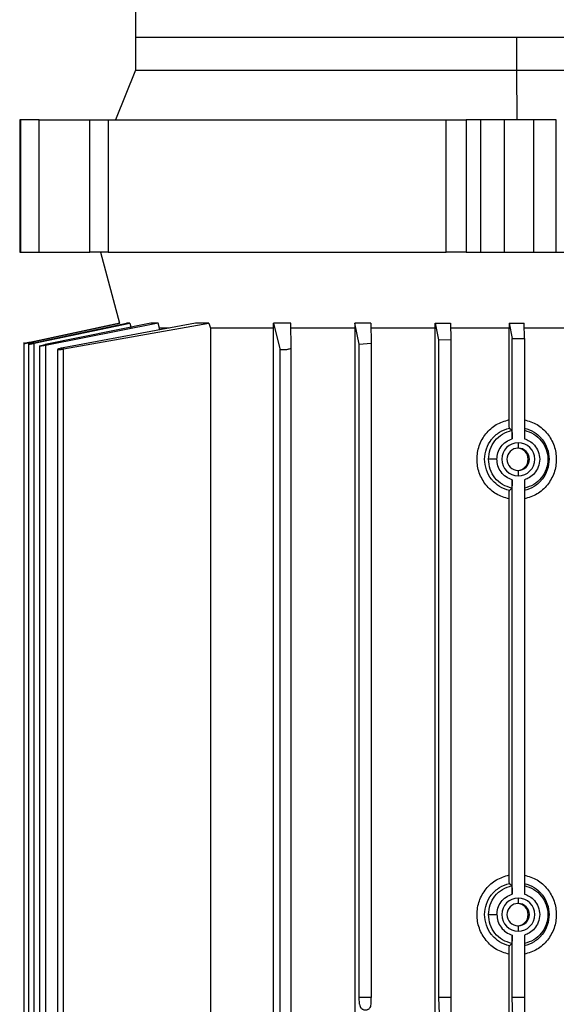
# Model space of a CAD drawing. Header units: millimetres. Extents: x 0 to 420, y 0 to 297.
# Tile 12 of 18: x 201 to 211, y 206 to 224. Entities that reach past the tile are written whole.
import ezdxf

# ---------------------------------------------------------------- set-up
doc = ezdxf.new("R2010")
doc.units = ezdxf.units.MM

msp = doc.modelspace()

# ---------------------------------------------------------------- linework, layer by layer
at = {"color": 7, "linetype": 'Continuous', "lineweight": 25}
for p, q in [((203.1989, 224.2105), (203.1989, 223.3204)), ((203.1989, 223.3204), (203.1989, 222.727)), ((203.1989, 223.3204), (216.551, 223.3204)), ((203.1989, 223.3204), (210.0218, 223.3204)), ((210.0218, 223.3204), (210.0218, 222.727)), ((210.0218, 223.3204), (216.551, 223.3204)), ((203.1989, 222.727), (202.8392, 221.8368)), ((203.1989, 222.727), (210.0218, 222.727)), ((210.0218, 222.727), (210.0297, 221.8368)), ((210.0218, 222.727), (216.551, 222.727)), ((201.1219, 221.8368), (201.1219, 219.4631)), ((201.1336, 221.8368), (201.1219, 221.8368)), ((201.1336, 221.8368), (201.1336, 219.4631)), ((201.4724, 221.8368), (201.1336, 221.8368)), ((201.4724, 219.4631), (201.4724, 221.8368)), ((201.4724, 221.8368), (202.3788, 221.8368)), ((202.3788, 219.4631), (202.3788, 221.8368)), ((202.3788, 221.8368), (202.7095, 221.8368)), ((202.7095, 221.8368), (202.7095, 219.4631)), ((202.7095, 221.8368), (208.7621, 221.8368)), ((208.7621, 219.4631), (208.7621, 221.8368)), ((208.7621, 221.8368), (209.1216, 221.8368)), ((209.1216, 221.8368), (209.1216, 219.4631)), ((209.3829, 221.8368), (209.1216, 221.8368)), ((209.3829, 219.4631), (209.3829, 221.8368)), ((209.8067, 221.8368), (209.3829, 221.8368)), ((209.8067, 219.4631), (209.8067, 221.8368)), ((210.3281, 221.8368), (209.8067, 221.8368)), ((210.3281, 221.8368), (210.3281, 219.4631)), ((210.7374, 221.8368), (210.3281, 221.8368)), ((210.7374, 219.4631), (210.7374, 221.8368)), ((201.1219, 219.4631), (201.1336, 219.4631)), ((201.1336, 219.4631), (201.4724, 219.4631)), ((201.4724, 219.4631), (202.3788, 219.4631)), ((202.7095, 219.4631), (202.3788, 219.4631)), ((202.5684, 219.4631), (202.9092, 218.191)), ((202.7095, 219.4631), (208.7621, 219.4631)), ((209.1216, 219.4631), (208.7621, 219.4631)), ((209.1216, 219.4631), (209.3829, 219.4631)), ((209.3829, 219.4631), (209.8067, 219.4631)), ((209.8067, 219.4631), (210.3281, 219.4631)), ((210.3281, 219.4631), (210.7374, 219.4631)), ((210.7374, 219.4631), (210.959, 219.4631)), ((201.2976, 217.8483), (202.9092, 218.191)), ((202.9152, 218.191), (201.3022, 217.8483)), ((201.3773, 217.8408), (203.0383, 218.191)), ((201.3818, 217.8341), (203.0972, 218.191)), ((203.4729, 218.191), (201.5776, 217.8086)), ((203.6012, 218.191), (201.5822, 217.7948)), ((204.2749, 218.191), (201.9004, 217.7517)), ((201.905, 217.7314), (204.5101, 218.191)), ((202.9152, 218.191), (202.9092, 218.191)), ((203.0972, 218.191), (203.0383, 218.191)), ((203.0972, 218.191), (203.1204, 218.1066)), ((203.6012, 218.191), (203.4729, 218.191)), ((203.6263, 218.1066), (203.6012, 218.191)), ((203.8029, 218.1066), (203.6263, 218.1066)), ((203.6263, 218.071), (203.6263, 218.1066)), ((204.5101, 218.191), (204.2749, 218.191)), ((204.5101, 218.191), (204.5394, 218.1066)), ((205.6711, 218.1066), (204.5394, 218.1066)), ((204.5394, 218.1066), (204.5394, 204.4642)), ((205.6711, 218.1066), (205.6723, 218.191)), ((205.6711, 203.7372), (205.6711, 218.1066)), ((205.6723, 218.191), (205.7807, 217.7314)), ((205.9827, 218.191), (205.6723, 218.191)), ((207.1259, 218.1066), (205.9826, 218.1066)), ((205.9883, 217.7517), (205.9827, 218.191)), ((207.127, 218.191), (207.1259, 218.1066)), ((207.1259, 218.1066), (207.1259, 203.7372)), ((207.2059, 217.8195), (207.127, 218.191)), ((207.4141, 218.191), (207.127, 218.191)), ((207.4141, 218.191), (207.4183, 217.8338)), ((208.5663, 218.1066), (207.4141, 218.1066)), ((208.5663, 218.1066), (208.5672, 218.191)), ((208.5663, 203.7372), (208.5663, 218.1066)), ((208.5672, 218.191), (208.6264, 217.8952)), ((208.5672, 218.191), (208.8423, 218.191)), ((209.8917, 218.1066), (208.8422, 218.1066)), ((208.8423, 218.191), (208.8455, 217.9026)), ((209.8927, 218.191), (209.8917, 218.1066)), ((209.8917, 216.4649), (209.8917, 218.1066)), ((209.8927, 218.191), (209.9455, 217.9213)), ((209.8927, 218.191), (210.1636, 218.191)), ((211.2086, 218.1066), (210.1635, 218.1066)), ((210.1666, 217.9213), (210.1636, 218.191)), ((209.9455, 217.9213), (210.056, 217.9214)), ((209.9455, 216.1216), (209.9455, 217.9213)), ((210.056, 217.9214), (210.1666, 217.9213)), ((210.1666, 217.9213), (210.1666, 216.1216)), ((201.1981, 217.8491), (201.1981, 203.7372)), ((201.2777, 217.8416), (201.2777, 203.7372)), ((201.3818, 203.7372), (201.3818, 217.8341)), ((201.4781, 217.7814), (201.4781, 203.7372)), ((201.5822, 217.7948), (201.5822, 203.7372)), ((205.9883, 203.7372), (205.9883, 217.7517)), ((207.2059, 217.8195), (207.4183, 217.8338)), ((207.2059, 206.1109), (207.2059, 217.8195)), ((207.4183, 217.8338), (207.4183, 206.1109)), ((208.6264, 217.8952), (208.8455, 217.9026)), ((208.6264, 217.8952), (208.6264, 206.1109)), ((208.8455, 217.9026), (208.8455, 206.1109)), ((201.8009, 217.7227), (201.8009, 203.7372)), ((201.905, 203.7372), (201.905, 217.7314)), ((205.7807, 217.7314), (205.7807, 203.7372)), ((209.8976, 216.3145), (209.9396, 216.2739)), ((210.056, 216.0509), (210.0539, 215.9545)), ((210.0539, 215.5539), (210.056, 215.4575)), ((209.9455, 207.9619), (209.9455, 215.3867)), ((210.1666, 215.3867), (210.1666, 207.9619)), ((209.9396, 215.2345), (209.8976, 215.1938)), ((209.8917, 208.3052), (209.8917, 215.0434)), ((209.8976, 208.1549), (209.9396, 208.1142)), ((210.056, 207.8912), (210.0539, 207.7948)), ((210.0539, 207.3942), (210.056, 207.2978)), ((209.9455, 206.1109), (209.9455, 207.2271)), ((210.1666, 207.2271), (210.1666, 206.1109)), ((209.9396, 207.0748), (209.8976, 207.0341)), ((209.8917, 203.7372), (209.8917, 206.8838)), ((207.211, 205.9874), (207.2059, 206.1109)), ((207.4183, 206.1109), (207.2059, 206.1109)), ((207.4186, 205.9874), (207.4183, 206.1109)), ((208.8455, 206.1109), (208.6264, 206.1109)), ((208.6264, 206.1109), (208.6386, 205.8183)), ((208.8455, 206.1109), (208.8462, 205.8183)), ((209.9598, 205.7677), (209.9455, 206.1109)), ((210.1666, 206.1109), (209.9455, 206.1109)), ((210.1666, 206.1109), (210.1674, 205.7677))]:
    msp.add_line(p, q, dxfattribs=at)
for centre, radius, start, end in [((210.0561, 215.7542), 0.2967, 90.01115, 269.98885), ((210.056, 215.7542), 0.2967, 270.01115, 89.98885), ((210.054, 215.7542), 0.2003, 90.01115, 269.98885), ((210.0332, 215.7542), 0.2003, 272.97663, 87.02337), ((210.0539, 215.7542), 0.2003, 270.01115, 89.98885), ((210.0561, 207.5945), 0.2967, 90.01115, 269.98885), ((210.056, 207.5945), 0.2967, 270.01115, 89.98885), ((210.054, 207.5945), 0.2003, 90.01115, 269.98885), ((210.0332, 207.5945), 0.2003, 272.97663, 87.02337), ((210.0539, 207.5945), 0.2003, 270.01115, 89.98885)]:
    msp.add_arc(centre, radius, start, end, dxfattribs=at)
for points, knots in [([(201.2976, 217.8483), (201.29, 217.8467), (201.2748, 217.8435), (201.25, 217.8382), (201.2289, 217.8336), (201.2133, 217.8303), (201.2014, 217.8276), (201.1955, 217.8263), (201.2029, 217.8277), (201.2159, 217.8303), (201.2323, 217.8336), (201.254, 217.8381), (201.2793, 217.8435), (201.2946, 217.8467), (201.3022, 217.8483)], [0, 0, 0, 0, 0.0720332, 0.1437717, 0.2501096, 0.3145758, 0.3788798, 0.4998128, 0.6210171, 0.6855154, 0.7496011, 0.8560749, 0.9278505, 1, 1, 1, 1]), ([(201.3773, 217.8408), (201.3696, 217.8392), (201.3543, 217.8359), (201.3295, 217.8304), (201.3085, 217.8254), (201.2929, 217.8215), (201.281, 217.8181), (201.2752, 217.8157), (201.2824, 217.8159), (201.2954, 217.8178), (201.3121, 217.8205), (201.3343, 217.8246), (201.3598, 217.8295), (201.3745, 217.8326), (201.3818, 217.8341)], [0, 0, 0, 0, 0.0724917, 0.145215, 0.2501232, 0.3153982, 0.3805209, 0.4998306, 0.6223322, 0.6858844, 0.7496485, 0.8616285, 0.9307748, 1, 1, 1, 1]), ([(201.5822, 217.7948), (201.5748, 217.7934), (201.5604, 217.7906), (201.5349, 217.7861), (201.5126, 217.7827), (201.4958, 217.7808), (201.4827, 217.7798), (201.4756, 217.7807), (201.4814, 217.7842), (201.4931, 217.7882), (201.5099, 217.7931), (201.5345, 217.7993), (201.5585, 217.8045), (201.5716, 217.8073), (201.576, 217.8082), (201.5776, 217.8086)], [0, 0, 0, 0, 0.0697855, 0.1348335, 0.2503877, 0.313481, 0.3761865, 0.5002172, 0.6175364, 0.6819263, 0.7500357, 0.8747278, 0.9586036, 0.9846358, 1, 1, 1, 1]), ([(201.9004, 217.7517), (201.8872, 217.749), (201.8607, 217.7436), (201.8328, 217.7363), (201.8157, 217.7309), (201.8041, 217.7263), (201.7996, 217.7228), (201.8025, 217.7207), (201.8107, 217.7197), (201.8298, 217.7204), (201.8581, 217.7237), (201.8838, 217.7276), (201.8979, 217.7301), (201.905, 217.7314)], [0, 0, 0, 0, 0.1248233, 0.2495897, 0.3171985, 0.3847137, 0.4995875, 0.5626998, 0.6257222, 0.7495145, 0.8675158, 0.9336565, 1, 1, 1, 1]), ([(205.7807, 217.7314), (205.7814, 217.7301), (205.7828, 217.7276), (205.7923, 217.7237), (205.8122, 217.7204), (205.841, 217.7197), (205.8672, 217.7207), (205.8933, 217.7228), (205.9196, 217.7263), (205.9433, 217.7309), (205.9644, 217.7363), (205.9839, 217.7436), (205.9869, 217.749), (205.9883, 217.7517)], [0, 0, 0, 0, 0.066239, 0.1323044, 0.2501521, 0.3739227, 0.4368997, 0.5000135, 0.6150057, 0.6825608, 0.7502858, 0.8751597, 1, 1, 1, 1]), ([(209.8917, 215.0434), (209.8124, 215.0679), (209.6538, 215.1168), (209.4664, 215.2879), (209.3445, 215.5062), (209.3025, 215.754), (209.3444, 216.0019), (209.4662, 216.2203), (209.6537, 216.3915), (209.8124, 216.4404), (209.8917, 216.4649)], [0, 0, 0, 0, 0.12500395, 0.24994951, 0.37491666, 0.49990143, 0.62490787, 0.74994541, 0.87499278, 1, 1, 1, 1]), ([(209.8976, 216.3145), (209.8968, 216.3175), (209.8952, 216.3234), (209.8933, 216.3589), (209.892, 216.4078), (209.8918, 216.4458), (209.8917, 216.4649)], [0, 0, 0, 0, 0.2498887, 0.4996443, 0.7490472, 1, 1, 1, 1]), ([(210.1635, 216.4649), (210.2427, 216.4404), (210.4011, 216.3915), (210.588, 216.2205), (210.7094, 216.0022), (210.7511, 215.7544), (210.7095, 215.5065), (210.5881, 215.288), (210.4012, 215.1169), (210.2428, 215.0679), (210.1635, 215.0434)], [0, 0, 0, 0, 0.1250039, 0.2499495, 0.3749166, 0.4999014, 0.6249078, 0.7499453, 0.8749927, 1, 1, 1, 1]), ([(209.4526, 215.7542), (209.4589, 215.8187), (209.4714, 215.9475), (209.5382, 216.0623), (209.5785, 216.1128), (209.58, 216.1146), (209.5852, 216.1211), (209.6055, 216.1451), (209.649, 216.189), (209.7444, 216.263), (209.8364, 216.2939), (209.8976, 216.3145)], [0, 0, 0, 0, 0.2505849, 0.5000807, 0.5010183, 0.5028755, 0.5093487, 0.5333279, 0.6253496, 0.7505787, 1, 1, 1, 1]), ([(209.9396, 216.2739), (209.9404, 216.2709), (209.942, 216.2648), (209.9439, 216.2287), (209.9452, 216.1792), (209.9454, 216.1408), (209.9455, 216.1216)], [0, 0, 0, 0, 0.2502285, 0.50021, 0.7500911, 1, 1, 1, 1]), ([(210.1639, 216.3145), (210.2249, 216.2938), (210.3391, 216.255), (210.435, 216.1691), (210.4757, 216.1207), (210.4809, 216.1142), (210.4823, 216.1124), (210.5225, 216.0618), (210.5856, 215.9473), (210.6182, 215.7543), (210.5856, 215.5612), (210.5225, 215.4466), (210.4826, 215.3963), (210.4822, 215.3958), (210.4808, 215.394), (210.4757, 215.3876), (210.4554, 215.3635), (210.4119, 215.3195), (210.3168, 215.2454), (210.225, 215.2144), (210.1639, 215.1938)], [0, 0, 0, 0, 0.12484192, 0.23342938, 0.24542792, 0.24862651, 0.24979991, 0.24995761, 0.37487118, 0.49973193, 0.62474912, 0.74975613, 0.74991376, 0.75018818, 0.75108742, 0.75428742, 0.76629248, 0.8126878, 0.87514969, 1, 1, 1, 1]), ([(209.6724, 215.7542), (209.676, 215.7936), (209.6832, 215.8748), (209.7423, 215.9855), (209.8313, 216.0755), (209.908, 216.1065), (209.9455, 216.1216)], [0, 0, 0, 0, 0.24084547, 0.49634465, 0.75381563, 1, 1, 1, 1]), ([(210.1666, 216.1216), (210.1978, 216.1095), (210.2656, 216.0833), (210.3547, 216.0051), (210.4228, 215.8924), (210.4484, 215.7542), (210.4228, 215.616), (210.3547, 215.5033), (210.2656, 215.425), (210.1978, 215.3988), (210.1666, 215.3867)], [0, 0, 0, 0, 0.1023485, 0.2218879, 0.3564467, 0.4999996, 0.6435526, 0.7781116, 0.8976513, 1, 1, 1, 1]), ([(209.8976, 215.1938), (209.8364, 215.2145), (209.7222, 215.2533), (209.626, 215.339), (209.5848, 215.3877), (209.5794, 215.3944), (209.5379, 215.4465), (209.4713, 215.5612), (209.4588, 215.6898), (209.4526, 215.7542)], [0, 0, 0, 0, 0.24981618, 0.46631272, 0.49042877, 0.49909852, 0.50019436, 0.75015143, 1, 1, 1, 1]), ([(209.6724, 215.7542), (209.6542, 215.7542), (209.6163, 215.7542), (209.5666, 215.7542), (209.5308, 215.7542), (209.5243, 215.7542), (209.5211, 215.7542)], [0, 0, 0, 0, 0.2406638, 0.5, 0.7593362, 1, 1, 1, 1]), ([(209.9455, 215.3867), (209.908, 215.4019), (209.8313, 215.4328), (209.7423, 215.5228), (209.6832, 215.6336), (209.676, 215.7148), (209.6724, 215.7542)], [0, 0, 0, 0, 0.2461843, 0.5036552, 0.7591544, 1, 1, 1, 1]), ([(209.9455, 215.3867), (209.9454, 215.3675), (209.9452, 215.3292), (209.9439, 215.2796), (209.942, 215.2435), (209.9404, 215.2375), (209.9396, 215.2345)], [0, 0, 0, 0, 0.2500416, 0.4999801, 0.7499092, 1, 1, 1, 1]), ([(209.8917, 215.0434), (209.8918, 215.0624), (209.892, 215.1004), (209.8931, 215.142), (209.8943, 215.1677), (209.8957, 215.187), (209.8968, 215.1912), (209.8976, 215.1938)], [0, 0, 0, 0, 0.249727, 0.4992662, 0.6317659, 0.7636149, 1, 1, 1, 1]), ([(209.8917, 206.8838), (209.8131, 206.9079), (209.6555, 206.9564), (209.4679, 207.1263), (209.3448, 207.3449), (209.3023, 207.5946), (209.3449, 207.8442), (209.4679, 208.0628), (209.6555, 208.2326), (209.8131, 208.2811), (209.8917, 208.3052)], [0, 0, 0, 0, 0.12382335, 0.24845331, 0.37397187, 0.50003714, 0.62607756, 0.75154898, 0.87616232, 1, 1, 1, 1]), ([(209.8976, 208.1549), (209.8968, 208.1578), (209.8952, 208.1637), (209.8933, 208.1992), (209.892, 208.2482), (209.8918, 208.2862), (209.8917, 208.3052)], [0, 0, 0, 0, 0.24992484, 0.49971647, 0.74908283, 1, 1, 1, 1]), ([(210.1635, 208.3052), (210.2427, 208.2808), (210.4011, 208.2319), (210.5879, 208.0609), (210.7094, 207.8425), (210.7511, 207.5947), (210.7095, 207.3467), (210.5881, 207.1283), (210.4012, 206.9572), (210.2427, 206.9082), (210.1635, 206.8838)], [0, 0, 0, 0, 0.1249496, 0.2499159, 0.3749079, 0.4999178, 0.6249408, 0.7499748, 0.8750037, 1, 1, 1, 1]), ([(209.4526, 207.5945), (209.4588, 207.6588), (209.4713, 207.7875), (209.5379, 207.9022), (209.5783, 207.9529), (209.5799, 207.9548), (209.5852, 207.9614), (209.6054, 207.9853), (209.6489, 208.0292), (209.7442, 208.1033), (209.8363, 208.1342), (209.8976, 208.1549)], [0, 0, 0, 0, 0.2497047, 0.4994988, 0.500604, 0.5026072, 0.509307, 0.533479, 0.6248456, 0.7502961, 1, 1, 1, 1]), ([(209.9396, 208.1142), (209.9404, 208.1112), (209.942, 208.1052), (209.9439, 208.0691), (209.9452, 208.0195), (209.9454, 207.9811), (209.9455, 207.9619)], [0, 0, 0, 0, 0.2502285, 0.50021, 0.7500911, 1, 1, 1, 1]), ([(210.1639, 208.1549), (210.2249, 208.1341), (210.3391, 208.0954), (210.4349, 208.0095), (210.4756, 207.9611), (210.4809, 207.9545), (210.4823, 207.9527), (210.5225, 207.9021), (210.5856, 207.7876), (210.6182, 207.5947), (210.5857, 207.4018), (210.5226, 207.287), (210.4824, 207.2363), (210.4808, 207.2343), (210.4754, 207.2277), (210.4554, 207.2039), (210.4121, 207.1599), (210.3172, 207.0858), (210.2251, 207.0548), (210.1639, 207.0341)], [0, 0, 0, 0, 0.1248445, 0.2334191, 0.2454198, 0.2486236, 0.2498028, 0.2499627, 0.3748786, 0.4997398, 0.6245912, 0.7494913, 0.7500898, 0.75113, 0.7545356, 0.7666466, 0.8120352, 0.8750419, 1, 1, 1, 1]), ([(209.6724, 207.5945), (209.676, 207.6339), (209.6832, 207.7151), (209.7423, 207.8259), (209.8313, 207.9158), (209.908, 207.9468), (209.9455, 207.9619)], [0, 0, 0, 0, 0.2408455, 0.4963447, 0.7538156, 1, 1, 1, 1]), ([(210.1666, 207.9619), (210.1978, 207.9499), (210.2656, 207.9237), (210.3547, 207.8454), (210.4228, 207.7327), (210.4484, 207.5945), (210.4228, 207.4563), (210.3547, 207.3436), (210.2656, 207.2653), (210.1978, 207.2392), (210.1666, 207.2271)], [0, 0, 0, 0, 0.1023485, 0.2218879, 0.3564467, 0.4999996, 0.6435526, 0.7781116, 0.8976513, 1, 1, 1, 1]), ([(209.8976, 207.0341), (209.8364, 207.0549), (209.7222, 207.0936), (209.626, 207.1793), (209.5848, 207.2281), (209.5794, 207.2348), (209.5379, 207.2868), (209.4713, 207.4015), (209.4588, 207.5302), (209.4526, 207.5945)], [0, 0, 0, 0, 0.2498068, 0.46634314, 0.49051938, 0.49911805, 0.50016805, 0.75014355, 1, 1, 1, 1]), ([(209.5211, 207.5945), (209.5243, 207.5945), (209.5308, 207.5945), (209.5666, 207.5945), (209.6163, 207.5945), (209.6542, 207.5945), (209.6724, 207.5945)], [0, 0, 0, 0, 0.2406638, 0.5, 0.7593362, 1, 1, 1, 1]), ([(209.6724, 207.5945), (209.676, 207.5551), (209.6832, 207.4739), (209.7423, 207.3631), (209.8313, 207.2732), (209.908, 207.2422), (209.9455, 207.2271)], [0, 0, 0, 0, 0.2408456, 0.4963448, 0.7538157, 1, 1, 1, 1]), ([(209.9455, 207.2271), (209.9454, 207.2079), (209.9452, 207.1695), (209.9439, 207.1199), (209.942, 207.0838), (209.9404, 207.0778), (209.9396, 207.0748)], [0, 0, 0, 0, 0.2500416, 0.4999801, 0.7499092, 1, 1, 1, 1]), ([(209.8917, 206.8838), (209.8918, 206.9028), (209.892, 206.9407), (209.8931, 206.9823), (209.8943, 207.008), (209.8957, 207.0274), (209.8968, 207.0315), (209.8976, 207.0341)], [0, 0, 0, 0, 0.2497263, 0.4992654, 0.6318142, 0.7637118, 1, 1, 1, 1]), ([(207.211, 205.9874), (207.213, 205.9741), (207.2168, 205.9487), (207.237, 205.9199), (207.259, 205.9022), (207.2775, 205.8927), (207.2971, 205.8868), (207.317, 205.8849), (207.3369, 205.8869), (207.3562, 205.8927), (207.3743, 205.9022), (207.3956, 205.9199), (207.4145, 205.9487), (207.4172, 205.9741), (207.4186, 205.9874)], [0, 0, 0, 0, 0.1436102, 0.276732, 0.3387866, 0.3973793, 0.4495653, 0.5000315, 0.5500269, 0.6028478, 0.6610621, 0.723268, 0.8563898, 1, 1, 1, 1])]:
    msp.add_open_spline(points, degree=3, knots=knots, dxfattribs=at)
for points in [[(209.5211, 215.7542), (209.527, 215.8143), (209.5389, 215.9347), (209.6316, 216.0936), (209.7671, 216.218), (209.8821, 216.2553), (209.9396, 216.2739)], [(210.1662, 216.2739), (210.2237, 216.2553), (210.3386, 216.218), (210.4749, 216.0936), (210.5642, 215.9347), (210.595, 215.7542), (210.5642, 215.5737), (210.4749, 215.4148), (210.3386, 215.2903), (210.2237, 215.2531), (210.1662, 215.2345)], [(209.9396, 215.2345), (209.8821, 215.2531), (209.7671, 215.2903), (209.6316, 215.4148), (209.5389, 215.5737), (209.527, 215.694), (209.5211, 215.7542)], [(209.5211, 207.5945), (209.527, 207.6547), (209.5389, 207.775), (209.6316, 207.9339), (209.7671, 208.0584), (209.8821, 208.0956), (209.9396, 208.1142)], [(210.1662, 208.1142), (210.2237, 208.0956), (210.3386, 208.0584), (210.4749, 207.9339), (210.5642, 207.775), (210.595, 207.5945), (210.5642, 207.414), (210.4749, 207.2551), (210.3386, 207.1306), (210.2237, 207.0934), (210.1662, 207.0748)], [(209.9396, 207.0748), (209.8821, 207.0934), (209.7671, 207.1306), (209.6316, 207.2551), (209.5389, 207.414), (209.527, 207.5343), (209.5211, 207.5945)]]:
    msp.add_open_spline(points, degree=3, dxfattribs=at)

doc.saveas('drawing.dxf')
